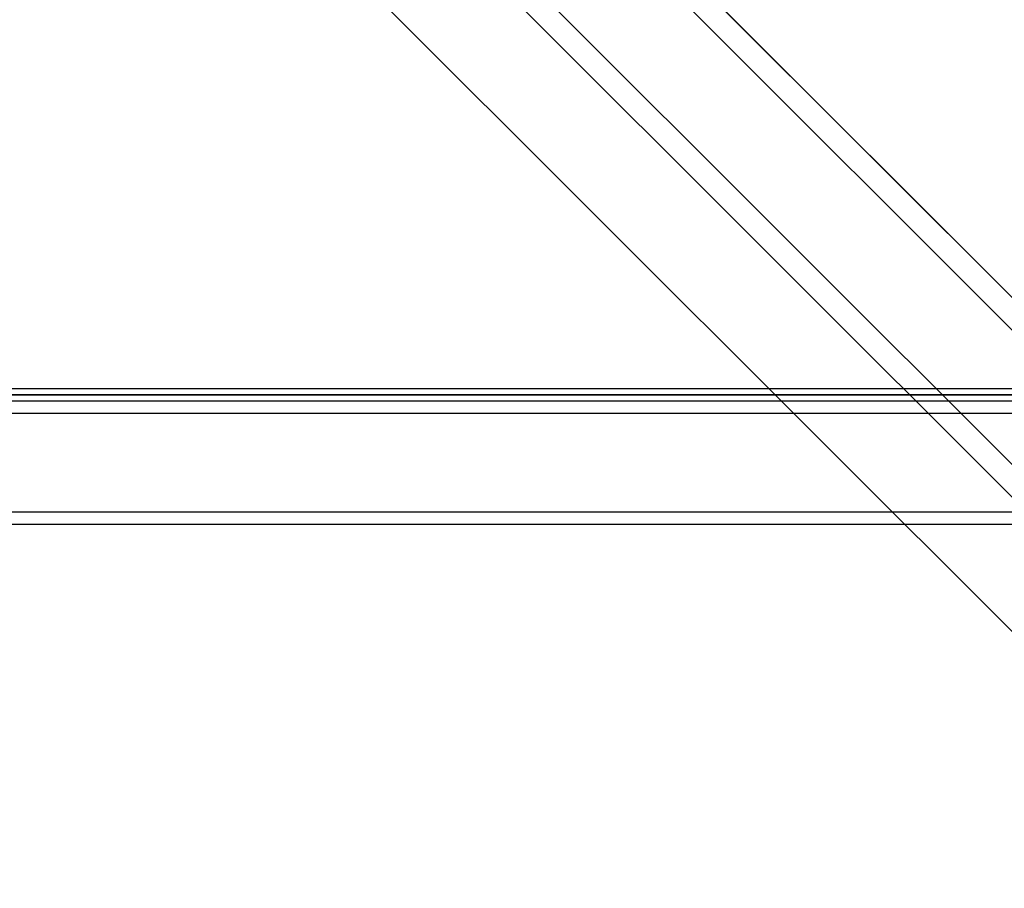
# Model space of a CAD drawing. Header units: millimetres. Extents: x -675 to 675, y -514 to 567.
# Tile 8 of 15: x -34 to 365, y -514 to -161. Entities that reach past the tile are written whole.
import ezdxf

# ---------------------------------------------------------------- set-up
doc = ezdxf.new("R2010")
doc.units = ezdxf.units.MM
doc.layers.add('HIDDEN', color=7, linetype='Continuous')
doc.layers.add('THICK', color=7, linetype='Continuous')

msp = doc.modelspace()

# ---------------------------------------------------------------- linework, layer by layer
at = {"layer": 'HIDDEN'}
for p, q in [((-17.35, 111.62), (472.5, -378.23)), ((-23.98, 104.98), (472.5, -391.5)), ((-51.95, 78.35), (472.5, -446.1)), ((-51.95, 10.49), (472.5, -513.96)), ((0, -313.5), (-475, -313.5)), ((475, -313.5), (0, -313.5)), ((-545, -321), (545, -321)), ((-545, -361), (545, -361))]:
    msp.add_line(p, q, dxfattribs=at)
at = {"layer": 'THICK'}
for p, q in [((-472.5, 553.5), (472.5, -391.5)), ((-472.5, 498.9), (472.5, -446.1)), ((-27.3, 121.57), (472.5, -378.23)), ((0, 81), (472.5, -391.5)), ((-33.93, 47.06), (472.5, -459.37)), ((-17.26, 30.39), (472.5, -459.37)), ((0, 13.13), (472.5, -459.37)), ((-472.5, -311), (0, -311)), ((0, -311), (472.5, -311)), ((-475, -313.5), (0, -313.5)), ((0, -313.5), (475, -313.5)), ((-545, -316), (545, -316)), ((-545, -321), (545, -321)), ((-545, -361), (545, -361)), ((-545, -366), (545, -366))]:
    msp.add_line(p, q, dxfattribs=at)

doc.saveas('drawing.dxf')
